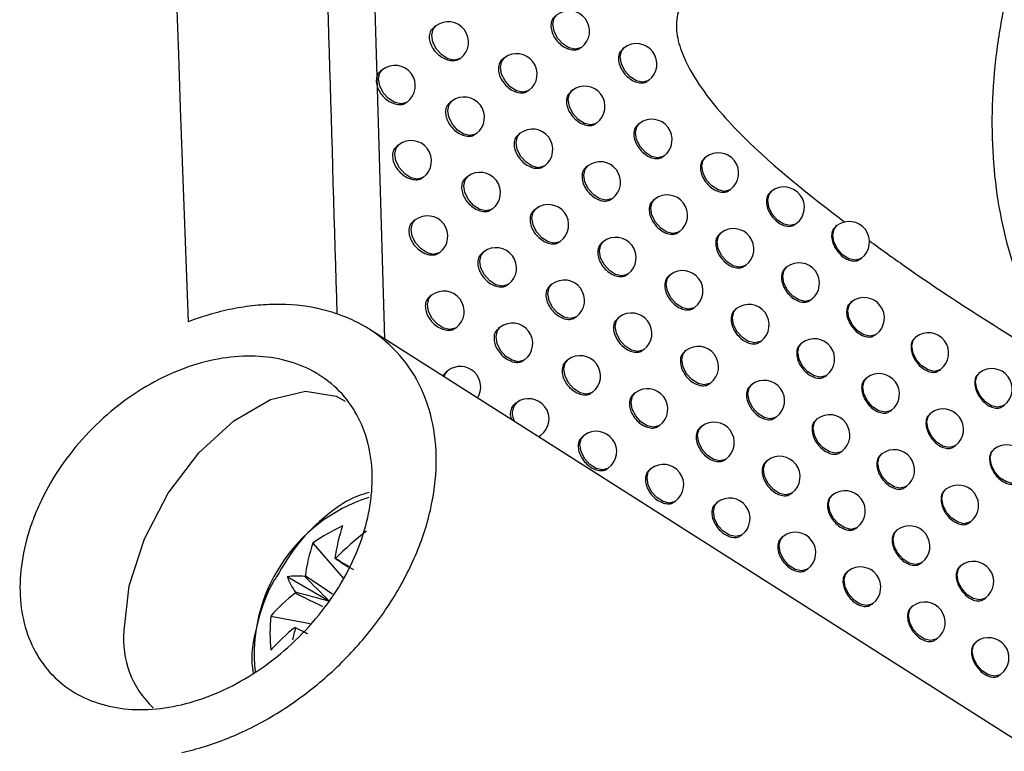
# Model space of a CAD drawing. Header units: millimetres. Extents: x 82 to 1337, y -230 to 1154.
# Tile 50 of 217: x 1142 to 1167, y -21 to -3. Entities that reach past the tile are written whole.
import ezdxf

# ---------------------------------------------------------------- set-up
doc = ezdxf.new("R2010")
doc.units = ezdxf.units.MM

msp = doc.modelspace()

# ---------------------------------------------------------------- linework, layer by layer
at = {"color": 8, "linetype": 'Continuous', "lineweight": 25}
msp.add_line((1150.924, 3.44), (1151.348, -11.231), dxfattribs=at)
at = {"color": 7, "linetype": 'Continuous', "lineweight": 25}
for p, q in [((1152.609, -3.541), (1152.56, -3.578)), ((1156.167, -4.082), (1156.184, -4.069)), ((1157.236, -4.079), (1157.196, -4.109)), ((1153.201, -4.348), (1153.212, -4.339)), ((1154.294, -4.326), (1154.248, -4.361)), ((1151.303, -4.614), (1151.252, -4.653)), ((1157.818, -4.893), (1157.838, -4.877)), ((1154.882, -5.136), (1154.896, -5.124)), ((1155.961, -5.124), (1155.919, -5.156)), ((1151.897, -5.419), (1151.906, -5.412)), ((1153, -5.389), (1152.952, -5.426)), ((1156.545, -5.936), (1156.564, -5.923)), ((1157.611, -5.936), (1157.572, -5.965)), ((1153.59, -6.197), (1153.603, -6.187)), ((1154.68, -6.178), (1154.635, -6.212)), ((1151.701, -6.46), (1151.651, -6.498)), ((1158.192, -6.75), (1158.213, -6.734)), ((1159.243, -6.76), (1159.207, -6.787)), ((1155.267, -6.988), (1155.283, -6.976)), ((1156.343, -6.979), (1156.301, -7.011)), ((1153.393, -7.239), (1153.346, -7.274)), ((1152.294, -7.265), (1152.304, -7.258)), ((1159.821, -7.577), (1159.845, -7.558)), ((1160.858, -7.598), (1160.826, -7.622)), ((1156.926, -7.792), (1156.945, -7.777)), ((1157.988, -7.794), (1157.95, -7.823)), ((1153.983, -8.047), (1153.996, -8.037)), ((1155.069, -8.031), (1155.025, -8.064)), ((1152.102, -8.307), (1152.052, -8.344)), ((1161.433, -8.417), (1161.46, -8.396)), ((1162.456, -8.448), (1162.426, -8.47)), ((1158.569, -8.609), (1158.591, -8.592)), ((1159.617, -8.621), (1159.582, -8.648)), ((1155.655, -8.841), (1155.671, -8.829)), ((1156.727, -8.836), (1156.686, -8.866)), ((1152.693, -9.113), (1152.704, -9.105)), ((1153.789, -9.09), (1153.743, -9.125)), ((1160.194, -9.438), (1160.219, -9.419)), ((1163.027, -9.269), (1163.058, -9.246)), ((1157.31, -9.649), (1157.329, -9.634)), ((1158.368, -9.653), (1158.331, -9.681)), ((1161.228, -9.461), (1161.196, -9.485)), ((1154.377, -9.899), (1154.391, -9.888)), ((1155.46, -9.885), (1155.417, -9.918)), ((1152.504, -10.156), (1152.456, -10.193)), ((1161.802, -10.281), (1161.83, -10.26)), ((1162.822, -10.314), (1162.794, -10.336)), ((1158.948, -10.469), (1158.971, -10.451)), ((1159.993, -10.484), (1159.959, -10.509)), ((1156.045, -10.697), (1156.062, -10.683)), ((1157.114, -10.693), (1157.074, -10.723)), ((1170.04, -23.115), (1150.97, -10.991)), ((1153.095, -10.963), (1153.107, -10.954)), ((1154.187, -10.942), (1154.141, -10.977)), ((1163.393, -11.136), (1163.425, -11.113)), ((1160.569, -11.301), (1160.595, -11.282)), ((1161.601, -11.326), (1161.569, -11.35)), ((1164.4, -11.18), (1164.374, -11.2)), ((1157.696, -11.507), (1157.716, -11.492)), ((1158.751, -11.514), (1158.714, -11.542)), ((1154.774, -11.752), (1154.789, -11.741)), ((1155.853, -11.741), (1155.811, -11.773)), ((1152.909, -12.007), (1152.861, -12.042)), ((1164.968, -12.004), (1165.002, -11.978)), ((1165.961, -12.059), (1165.938, -12.076)), ((1159.33, -12.33), (1159.353, -12.312)), ((1162.174, -12.146), (1162.203, -12.125)), ((1163.192, -12.182), (1163.164, -12.203)), ((1156.437, -12.553), (1156.455, -12.539)), ((1157.503, -12.553), (1157.464, -12.582)), ((1160.372, -12.347), (1160.338, -12.372)), ((1154.587, -12.796), (1154.542, -12.83)), ((1163.762, -13.004), (1163.794, -12.98)), ((1164.766, -13.05), (1164.741, -13.069)), ((1166.526, -12.885), (1166.563, -12.857)), ((1160.947, -13.165), (1160.974, -13.145)), ((1161.976, -13.193), (1161.945, -13.216)), ((1158.084, -13.367), (1158.105, -13.351)), ((1159.136, -13.376), (1159.1, -13.403)), ((1155.126, -13.633), (1155.169, -13.601)), ((1155.173, -13.607), (1155.189, -13.595)), ((1156.249, -13.599), (1156.207, -13.63)), ((1162.549, -14.013), (1162.578, -13.991)), ((1165.334, -13.875), (1165.369, -13.848)), ((1166.324, -13.931), (1166.302, -13.947)), ((1159.714, -14.193), (1159.738, -14.174)), ((1160.753, -14.212), (1160.72, -14.237)), ((1163.564, -14.051), (1163.536, -14.071)), ((1156.832, -14.411), (1156.851, -14.397)), ((1157.894, -14.413), (1157.856, -14.442)), ((1164.134, -14.873), (1164.166, -14.849)), ((1165.135, -14.921), (1165.111, -14.94)), ((1158.475, -15.228), (1158.497, -15.211)), ((1161.328, -15.031), (1161.356, -15.01)), ((1162.354, -15.06), (1162.324, -15.083)), ((1159.524, -15.24), (1159.489, -15.266)), ((1162.926, -15.881), (1162.956, -15.858)), ((1163.939, -15.921), (1163.912, -15.941)), ((1165.702, -15.746), (1165.738, -15.719)), ((1160.101, -16.056), (1160.126, -16.038)), ((1161.137, -16.078), (1161.105, -16.102)), ((1149.59, -16.243), (1150.34, -17.109)), ((1161.712, -16.897), (1161.74, -16.876)), ((1164.508, -16.744), (1164.541, -16.719)), ((1165.507, -16.793), (1165.483, -16.811)), ((1150, -17.674), (1148.958, -17.072)), ((1162.735, -16.929), (1162.705, -16.951)), ((1166.074, -17.618), (1166.11, -17.591)), ((1163.306, -17.75), (1163.337, -17.727)), ((1164.316, -17.792), (1164.29, -17.812)), ((1148.556, -18.034), (1149.52, -18.22)), ((1164.885, -18.615), (1164.919, -18.59)), ((1165.882, -18.666), (1165.858, -18.684)), ((1166.448, -19.492), (1166.484, -19.464))]:
    msp.add_line(p, q, dxfattribs=at)
at = {"color": 8, "linetype": 'Continuous', "lineweight": 25, "flags": 128}
for points in [[(1156.184, -4.069), (1156.163, -4.083), (1156.032, -4.117), (1155.878, -4.082), (1155.724, -3.985), (1155.595, -3.84), (1155.51, -3.669), (1155.481, -3.498), (1155.514, -3.353), (1155.582, -3.271)], [(1153.212, -4.339), (1153.191, -4.353), (1153.06, -4.387), (1152.905, -4.353), (1152.752, -4.256), (1152.623, -4.11), (1152.538, -3.939), (1152.509, -3.769), (1152.542, -3.624), (1152.609, -3.541)], [(1157.838, -4.877), (1157.817, -4.891), (1157.686, -4.925), (1157.532, -4.89), (1157.378, -4.793), (1157.249, -4.648), (1157.164, -4.477), (1157.135, -4.306), (1157.168, -4.162), (1157.236, -4.079)], [(1154.896, -5.124), (1154.876, -5.138), (1154.744, -5.172), (1154.59, -5.138), (1154.437, -5.04), (1154.307, -4.895), (1154.222, -4.724), (1154.193, -4.553), (1154.226, -4.409), (1154.294, -4.326)], [(1151.906, -5.412), (1151.885, -5.426), (1151.753, -5.46), (1151.599, -5.425), (1151.446, -5.328), (1151.317, -5.183), (1151.231, -5.012), (1151.203, -4.841), (1151.235, -4.696), (1151.303, -4.614)], [(1156.564, -5.923), (1156.543, -5.937), (1156.411, -5.97), (1156.257, -5.936), (1156.104, -5.839), (1155.974, -5.694), (1155.889, -5.523), (1155.861, -5.352), (1155.893, -5.207), (1155.961, -5.124)], [(1153.603, -6.187), (1153.582, -6.201), (1153.45, -6.235), (1153.296, -6.201), (1153.143, -6.104), (1153.014, -5.958), (1152.928, -5.787), (1152.9, -5.617), (1152.932, -5.472), (1153, -5.389)], [(1158.213, -6.734), (1158.192, -6.748), (1158.061, -6.782), (1157.907, -6.747), (1157.753, -6.65), (1157.624, -6.505), (1157.539, -6.334), (1157.51, -6.163), (1157.543, -6.018), (1157.611, -5.936)], [(1155.283, -6.976), (1155.262, -6.99), (1155.13, -7.024), (1154.976, -6.989), (1154.823, -6.892), (1154.694, -6.747), (1154.608, -6.576), (1154.58, -6.405), (1154.612, -6.26), (1154.68, -6.178)], [(1152.304, -7.258), (1152.283, -7.272), (1152.151, -7.305), (1151.997, -7.271), (1151.844, -7.174), (1151.715, -7.029), (1151.629, -6.858), (1151.601, -6.687), (1151.633, -6.542), (1151.701, -6.46)], [(1159.845, -7.558), (1159.825, -7.572), (1159.693, -7.606), (1159.539, -7.572), (1159.386, -7.474), (1159.256, -7.329), (1159.171, -7.158), (1159.142, -6.987), (1159.175, -6.843), (1159.243, -6.76)], [(1156.945, -7.777), (1156.924, -7.791), (1156.793, -7.825), (1156.639, -7.791), (1156.485, -7.694), (1156.356, -7.548), (1156.271, -7.377), (1156.242, -7.207), (1156.275, -7.062), (1156.343, -6.979)], [(1153.996, -8.037), (1153.975, -8.051), (1153.844, -8.085), (1153.689, -8.05), (1153.536, -7.953), (1153.407, -7.808), (1153.322, -7.637), (1153.293, -7.466), (1153.326, -7.321), (1153.393, -7.239)], [(1161.46, -8.396), (1161.44, -8.41), (1161.308, -8.443), (1161.154, -8.409), (1161.001, -8.312), (1160.871, -8.167), (1160.786, -7.996), (1160.757, -7.825), (1160.79, -7.68), (1160.858, -7.598)], [(1158.591, -8.592), (1158.57, -8.606), (1158.438, -8.64), (1158.284, -8.605), (1158.131, -8.508), (1158.002, -8.363), (1157.916, -8.192), (1157.888, -8.021), (1157.92, -7.876), (1157.988, -7.794)], [(1155.671, -8.829), (1155.65, -8.843), (1155.519, -8.877), (1155.365, -8.842), (1155.211, -8.745), (1155.082, -8.6), (1154.997, -8.429), (1154.968, -8.258), (1155.001, -8.113), (1155.069, -8.031)], [(1152.704, -9.105), (1152.683, -9.119), (1152.552, -9.153), (1152.398, -9.118), (1152.244, -9.021), (1152.115, -8.876), (1152.03, -8.705), (1152.001, -8.534), (1152.034, -8.39), (1152.102, -8.307)], [(1163.058, -9.246), (1163.037, -9.26), (1162.906, -9.294), (1162.752, -9.259), (1162.598, -9.162), (1162.469, -9.017), (1162.384, -8.846), (1162.355, -8.675), (1162.388, -8.531), (1162.456, -8.448)], [(1160.219, -9.419), (1160.198, -9.433), (1160.067, -9.467), (1159.913, -9.433), (1159.759, -9.335), (1159.63, -9.19), (1159.545, -9.019), (1159.516, -8.848), (1159.549, -8.704), (1159.617, -8.621)], [(1157.329, -9.634), (1157.308, -9.648), (1157.177, -9.681), (1157.023, -9.647), (1156.87, -9.55), (1156.74, -9.405), (1156.655, -9.234), (1156.626, -9.063), (1156.659, -8.918), (1156.727, -8.836)], [(1154.391, -9.888), (1154.371, -9.902), (1154.239, -9.936), (1154.085, -9.901), (1153.932, -9.804), (1153.802, -9.659), (1153.717, -9.488), (1153.688, -9.317), (1153.721, -9.172), (1153.789, -9.09)], [(1158.971, -10.451), (1158.95, -10.465), (1158.818, -10.499), (1158.664, -10.465), (1158.511, -10.368), (1158.382, -10.222), (1158.296, -10.051), (1158.268, -9.881), (1158.3, -9.736), (1158.368, -9.653)], [(1161.83, -10.26), (1161.81, -10.274), (1161.678, -10.307), (1161.524, -10.273), (1161.371, -10.176), (1161.241, -10.031), (1161.156, -9.86), (1161.127, -9.689), (1161.16, -9.544), (1161.228, -9.461)], [(1156.062, -10.683), (1156.041, -10.697), (1155.91, -10.731), (1155.756, -10.697), (1155.602, -10.6), (1155.473, -10.454), (1155.388, -10.283), (1155.359, -10.113), (1155.392, -9.968), (1155.46, -9.885)], [(1153.107, -10.954), (1153.086, -10.968), (1152.954, -11.002), (1152.8, -10.967), (1152.647, -10.87), (1152.518, -10.725), (1152.432, -10.554), (1152.404, -10.383), (1152.436, -10.239), (1152.504, -10.156)], [(1163.425, -11.113), (1163.404, -11.127), (1163.272, -11.16), (1163.118, -11.126), (1162.965, -11.029), (1162.836, -10.884), (1162.75, -10.713), (1162.722, -10.542), (1162.754, -10.397), (1162.822, -10.314)], [(1160.595, -11.282), (1160.574, -11.296), (1160.443, -11.329), (1160.289, -11.295), (1160.135, -11.198), (1160.006, -11.053), (1159.921, -10.882), (1159.892, -10.711), (1159.925, -10.566), (1159.993, -10.484)], [(1157.716, -11.492), (1157.695, -11.506), (1157.564, -11.539), (1157.41, -11.505), (1157.256, -11.408), (1157.127, -11.263), (1157.042, -11.092), (1157.013, -10.921), (1157.046, -10.776), (1157.114, -10.693)], [(1154.789, -11.741), (1154.768, -11.755), (1154.637, -11.788), (1154.483, -11.754), (1154.329, -11.657), (1154.2, -11.512), (1154.115, -11.34), (1154.086, -11.17), (1154.119, -11.025), (1154.187, -10.942)], [(1162.203, -12.125), (1162.182, -12.139), (1162.051, -12.172), (1161.897, -12.138), (1161.743, -12.041), (1161.614, -11.896), (1161.529, -11.725), (1161.5, -11.554), (1161.533, -11.409), (1161.601, -11.326)], [(1165.002, -11.978), (1164.982, -11.992), (1164.85, -12.026), (1164.696, -11.992), (1164.543, -11.894), (1164.413, -11.749), (1164.328, -11.578), (1164.299, -11.407), (1164.332, -11.263), (1164.4, -11.18)], [(1159.353, -12.312), (1159.332, -12.326), (1159.201, -12.36), (1159.047, -12.325), (1158.893, -12.228), (1158.764, -12.083), (1158.679, -11.912), (1158.65, -11.741), (1158.683, -11.597), (1158.751, -11.514)], [(1156.455, -12.539), (1156.434, -12.553), (1156.303, -12.587), (1156.149, -12.553), (1155.996, -12.455), (1155.866, -12.31), (1155.781, -12.139), (1155.752, -11.968), (1155.785, -11.824), (1155.853, -11.741)], [(1152.816, -12.164), (1152.841, -12.089), (1152.909, -12.007)], [(1166.563, -12.857), (1166.542, -12.871), (1166.411, -12.904), (1166.257, -12.87), (1166.103, -12.773), (1165.974, -12.628), (1165.889, -12.457), (1165.86, -12.286), (1165.893, -12.141), (1165.961, -12.059)], [(1163.794, -12.98), (1163.773, -12.994), (1163.642, -13.028), (1163.488, -12.993), (1163.334, -12.896), (1163.205, -12.751), (1163.12, -12.58), (1163.091, -12.409), (1163.124, -12.264), (1163.192, -12.182)], [(1158.105, -13.351), (1158.084, -13.365), (1157.953, -13.398), (1157.799, -13.364), (1157.645, -13.267), (1157.516, -13.122), (1157.431, -12.951), (1157.402, -12.78), (1157.435, -12.635), (1157.503, -12.553)], [(1160.974, -13.145), (1160.953, -13.159), (1160.822, -13.193), (1160.668, -13.159), (1160.514, -13.061), (1160.385, -12.916), (1160.3, -12.745), (1160.271, -12.574), (1160.304, -12.43), (1160.372, -12.347)], [(1165.369, -13.848), (1165.348, -13.862), (1165.216, -13.896), (1165.062, -13.861), (1164.909, -13.764), (1164.78, -13.619), (1164.694, -13.448), (1164.666, -13.277), (1164.698, -13.133), (1164.766, -13.05)], [(1162.578, -13.991), (1162.558, -14.005), (1162.426, -14.038), (1162.272, -14.004), (1162.119, -13.907), (1161.989, -13.762), (1161.904, -13.591), (1161.875, -13.42), (1161.908, -13.275), (1161.976, -13.193)], [(1159.738, -14.174), (1159.718, -14.188), (1159.586, -14.222), (1159.432, -14.188), (1159.279, -14.09), (1159.149, -13.945), (1159.064, -13.774), (1159.035, -13.603), (1159.068, -13.459), (1159.136, -13.376)], [(1155.189, -13.595), (1155.168, -13.609), (1155.115, -13.632)], [(1156.851, -14.397), (1156.83, -14.411), (1156.699, -14.444), (1156.545, -14.41), (1156.391, -14.313), (1156.262, -14.168), (1156.177, -13.997), (1156.148, -13.826), (1156.181, -13.681), (1156.249, -13.599)], [(1166.927, -14.729), (1166.906, -14.743), (1166.774, -14.776), (1166.62, -14.742), (1166.467, -14.645), (1166.338, -14.5), (1166.252, -14.329), (1166.224, -14.158), (1166.256, -14.013), (1166.324, -13.931)], [(1161.356, -15.01), (1161.335, -15.024), (1161.203, -15.058), (1161.049, -15.023), (1160.896, -14.926), (1160.767, -14.781), (1160.681, -14.61), (1160.653, -14.439), (1160.685, -14.295), (1160.753, -14.212)], [(1164.166, -14.849), (1164.145, -14.863), (1164.014, -14.896), (1163.86, -14.862), (1163.706, -14.765), (1163.577, -14.62), (1163.492, -14.449), (1163.463, -14.278), (1163.496, -14.133), (1163.564, -14.051)], [(1158.497, -15.211), (1158.476, -15.225), (1158.344, -15.259), (1158.19, -15.224), (1158.037, -15.127), (1157.908, -14.982), (1157.822, -14.811), (1157.794, -14.64), (1157.826, -14.495), (1157.894, -14.413)], [(1165.738, -15.719), (1165.717, -15.733), (1165.585, -15.767), (1165.431, -15.732), (1165.278, -15.635), (1165.149, -15.49), (1165.063, -15.319), (1165.035, -15.148), (1165.067, -15.004), (1165.135, -14.921)], [(1162.956, -15.858), (1162.936, -15.872), (1162.804, -15.906), (1162.65, -15.872), (1162.497, -15.774), (1162.367, -15.629), (1162.282, -15.458), (1162.253, -15.287), (1162.286, -15.143), (1162.354, -15.06)], [(1160.126, -16.038), (1160.105, -16.052), (1159.974, -16.085), (1159.82, -16.051), (1159.666, -15.954), (1159.537, -15.809), (1159.452, -15.638), (1159.423, -15.467), (1159.456, -15.322), (1159.524, -15.24)], [(1164.541, -16.719), (1164.52, -16.733), (1164.389, -16.766), (1164.235, -16.732), (1164.081, -16.635), (1163.952, -16.49), (1163.867, -16.319), (1163.838, -16.148), (1163.871, -16.003), (1163.939, -15.921)], [(1161.74, -16.876), (1161.719, -16.89), (1161.587, -16.924), (1161.433, -16.89), (1161.28, -16.792), (1161.151, -16.647), (1161.065, -16.476), (1161.037, -16.305), (1161.069, -16.161), (1161.137, -16.078)], [(1166.11, -17.591), (1166.089, -17.605), (1165.957, -17.639), (1165.803, -17.604), (1165.65, -17.507), (1165.521, -17.362), (1165.435, -17.191), (1165.407, -17.02), (1165.439, -16.876), (1165.507, -16.793)], [(1163.337, -17.727), (1163.316, -17.741), (1163.185, -17.775), (1163.031, -17.74), (1162.877, -17.643), (1162.748, -17.498), (1162.663, -17.327), (1162.634, -17.156), (1162.667, -17.011), (1162.735, -16.929)], [(1164.919, -18.59), (1164.898, -18.604), (1164.766, -18.637), (1164.612, -18.603), (1164.459, -18.506), (1164.33, -18.361), (1164.244, -18.19), (1164.216, -18.019), (1164.248, -17.874), (1164.316, -17.792)], [(1166.484, -19.464), (1166.463, -19.478), (1166.332, -19.512), (1166.178, -19.478), (1166.024, -19.381), (1165.895, -19.235), (1165.81, -19.064), (1165.781, -18.894), (1165.814, -18.749), (1165.882, -18.666)]]:
    msp.add_lwpolyline(points, dxfattribs=at)
at = {"color": 7, "linetype": 'Continuous', "lineweight": 25, "flags": 128}
msp.add_lwpolyline([(1144.951, -18.393), (1145.078, -17.296), (1145.45, -16.14), (1146.037, -15.019), (1146.791, -14.025), (1147.65, -13.237), (1148.546, -12.72), (1149.406, -12.515), (1150.16, -12.639), (1150.378, -12.754)], dxfattribs=at)
at = {"color": 7, "linetype": 'Continuous', "lineweight": 25}
for centre, radius, start, end in [((1155.883, -3.67), 0.5, 307.0492, 127.0492), ((1152.911, -3.94), 0.5, 307.0492, 127.0492), ((1157.537, -4.478), 0.5, 307.0492, 127.0492), ((1154.595, -4.725), 0.5, 307.0492, 127.0492), ((1151.604, -5.013), 0.5, 307.0492, 127.0492), ((1156.262, -5.524), 0.5, 307.0492, 127.0492), ((1153.302, -5.788), 0.5, 307.0492, 127.0492), ((1157.912, -6.335), 0.5, 307.0492, 127.0492), ((1154.981, -6.577), 0.5, 307.0492, 127.0492), ((1152.002, -6.859), 0.5, 307.0492, 127.0492), ((1159.544, -7.159), 0.5, 307.0492, 127.0492), ((1156.644, -7.378), 0.5, 307.0492, 127.0492), ((1153.695, -7.638), 0.5, 307.0492, 127.0492), ((1158.289, -8.193), 0.5, 307.0492, 127.0492), ((1161.159, -7.997), 0.5, 307.0492, 127.0492), ((1155.37, -8.43), 0.5, 307.0492, 127.0492), ((1152.403, -8.706), 0.5, 307.0492, 127.0492), ((1162.757, -8.847), 0.5, 307.0492, 127.0492), ((1159.918, -9.02), 0.5, 307.0492, 127.0492), ((1157.028, -9.235), 0.5, 307.0492, 127.0492), ((1154.09, -9.489), 0.5, 307.0492, 127.0492), ((1161.529, -9.861), 0.5, 307.0492, 127.0492), ((1158.669, -10.052), 0.5, 307.0492, 127.0492), ((1155.761, -10.284), 0.5, 307.0492, 127.0492), ((1152.805, -10.555), 0.5, 307.0492, 127.0492), ((1160.294, -10.883), 0.5, 307.0492, 127.0492), ((1163.124, -10.714), 0.5, 307.0492, 127.0492), ((1157.415, -11.093), 0.5, 307.0492, 127.0492), ((1154.488, -11.341), 0.5, 307.0492, 127.0492), ((1164.701, -11.579), 0.5, 307.0492, 127.0492), ((1161.902, -11.726), 0.5, 307.0492, 127.0492), ((1159.052, -11.913), 0.5, 307.0492, 127.0492), ((1156.154, -12.14), 0.5, 307.0492, 127.0492), ((1153.21, -12.406), 0.5, 326.6974, 127.0492), ((1163.493, -12.581), 0.5, 307.0492, 127.0492), ((1166.262, -12.458), 0.5, 307.0492, 127.0492), ((1160.673, -12.746), 0.5, 307.0492, 127.0492), ((1157.804, -12.952), 0.5, 307.0492, 127.0492), ((1154.888, -13.196), 0.5, 307.0492, 127.0492), ((1165.067, -13.449), 0.5, 307.0492, 127.0492), ((1159.437, -13.775), 0.5, 307.0492, 127.0492), ((1162.277, -13.592), 0.5, 307.0492, 127.0492), ((1156.55, -13.998), 0.5, 307.0492, 127.0492), ((1163.865, -14.45), 0.5, 307.0492, 127.0492), ((1166.625, -14.33), 0.5, 307.0492, 127.0492), ((1161.054, -14.611), 0.5, 307.0492, 127.0492), ((1158.195, -14.812), 0.5, 307.0492, 127.0492), ((1162.655, -15.459), 0.5, 307.0492, 127.0492), ((1165.437, -15.32), 0.5, 307.0492, 127.0492), ((1159.825, -15.639), 0.5, 307.0492, 127.0492), ((1152.105, -19.758), 4.322, 114.4145, 125.5801), ((1154.077, -17.121), 3.977, 160.9425, 172.7771), ((1154.955, -21.256), 6.677, 127.3542, 136.0595), ((1164.24, -16.32), 0.5, 307.0492, 127.0492), ((1161.438, -16.477), 0.5, 307.0492, 127.0492), ((1153.349, -17.542), 3.977, 160.9425, 172.7771), ((1150.089, -17.012), 0.394, 81.617, 83.8276), ((1150.063, -16.997), 0.394, 36.1634, 38.3737), ((1163.036, -17.328), 0.5, 307.0492, 127.0492), ((1165.808, -17.192), 0.5, 307.0492, 127.0492), ((1149.217, -18.791), 1.739, 84.3613, 98.5922), ((1150.577, -16.438), 1.739, 201.3928, 215.6261), ((1150.698, -18.067), 1.652, 141.626, 142.4756), ((1151.559, -20.64), 3.977, 127.2203, 139.0558), ((1150.689, -18.082), 1.652, 157.5242, 158.3738), ((1164.617, -18.191), 0.5, 307.0492, 127.0492), ((1152.858, -18.454), 4.323, 174.4175, 185.5825), ((1151.559, -21.481), 3.977, 127.2203, 139.0558), ((1155.555, -20.167), 6.651, 163.9332, 166.5428), ((1149.472, -18.082), 0.394, 216.1634, 218.3737), ((1147.242, -18.61), 2.302, 174.6004, 226.7911), ((1166.183, -19.065), 0.5, 307.0492, 127.0492)]:
    msp.add_arc(centre, radius, start, end, dxfattribs=at)
at = {"color": 8, "linetype": 'Continuous', "lineweight": 25}
for centre, radius, start, end in [((1154.878, -13.06), 0.393, 137.8107, 212.063), ((1152.207, -18.983), 4.058, 107.842, 186.0276)]:
    msp.add_arc(centre, radius, start, end, dxfattribs=at)
at = {"color": 7, "linetype": 'Continuous', "lineweight": 25}
for centre, major_axis, ratio, start_param, end_param in [((1149.944, -17.582), (3.404, -2.148), 0.229118, 1.52409, 1.655403), ((1150.184, -17.443), (2.651, -2.611), 0.078957, 4.485994, 4.720597), ((1149.892, -17.949), (3.587, -0.99), 0.078991, 1.562573, 1.797176)]:
    msp.add_ellipse(centre, major_axis=major_axis, ratio=ratio, start_param=start_param, end_param=end_param, dxfattribs=at)
msp.add_open_spline([(1146.533, -10.808), (1145.476, 17.204), (1144.908, 44.959), (1144.826, 72.448)], degree=3, dxfattribs=at)
for points, knots in [([(1149.894, 68.929), (1149.685, 60.008), (1149.267, 42.163), (1149.384, 15.644), (1149.92, -2.039), (1150.18, -10.618)], [0, 0, 0, 0, 0.339841, 0.679707, 1, 1, 1, 1]), ([(1166.565, -3.059), (1165.657, -2.791), (1163.844, -2.256), (1161.369, -1.974), (1159.605, -2.158), (1158.791, -2.704), (1158.525, -3.185), (1158.495, -3.694), (1158.672, -4.321), (1159.189, -5.224), (1160.518, -6.716), (1161.798, -7.705), (1162.654, -8.366)], [0, 0, 0, 0, 0.191496, 0.382347, 0.524084, 0.57905, 0.613628, 0.648467, 0.679041, 0.727095, 0.817426, 1, 1, 1, 1]), ([(1166.565, -3.059), (1166.474, -3.494), (1166.403, -3.936), (1166.304, -4.802), (1166.275, -5.231), (1166.258, -6.08), (1166.27, -6.5), (1166.335, -7.33), (1166.389, -7.739), (1166.536, -8.525), (1166.629, -8.904), (1166.854, -9.635), (1166.987, -9.989), (1167.443, -10.999), (1167.814, -11.589), (1168.251, -12.096)], [0, 0, 0, 0, 0.125, 0.125, 0.25, 0.25, 0.375, 0.375, 0.5, 0.5, 0.625, 0.625, 0.75, 0.75, 1, 1, 1, 1]), ([(1155.542, -3.307), (1155.518, -3.327), (1155.464, -3.372), (1155.43, -3.488), (1155.437, -3.631), (1155.491, -3.782), (1155.586, -3.923), (1155.711, -4.037), (1155.853, -4.114), (1155.993, -4.141), (1156.103, -4.128), (1156.147, -4.09), (1156.163, -4.076)], [0, 0, 0, 0, 0.085305, 0.192586, 0.299727, 0.406838, 0.514047, 0.621429, 0.728974, 0.836597, 0.944185, 1, 1, 1, 1]), ([(1153.199, -4.346), (1153.169, -4.364), (1153.105, -4.404), (1152.972, -4.406), (1152.827, -4.362), (1152.687, -4.272), (1152.569, -4.147), (1152.486, -4.002), (1152.448, -3.851), (1152.46, -3.716), (1152.502, -3.622), (1152.55, -3.593), (1152.565, -3.584)], [0, 0, 0, 0, 0.095334, 0.202702, 0.310389, 0.418277, 0.526148, 0.633776, 0.741038, 0.84798, 0.954804, 1, 1, 1, 1]), ([(1157.199, -4.113), (1157.175, -4.132), (1157.122, -4.177), (1157.088, -4.293), (1157.095, -4.436), (1157.149, -4.587), (1157.243, -4.729), (1157.367, -4.845), (1157.507, -4.922), (1157.645, -4.95), (1157.754, -4.938), (1157.798, -4.9), (1157.813, -4.887)], [0, 0, 0, 0, 0.085258, 0.192581, 0.299825, 0.407055, 0.514342, 0.621727, 0.729201, 0.836712, 0.944198, 1, 1, 1, 1]), ([(1154.251, -4.364), (1154.227, -4.384), (1154.173, -4.43), (1154.139, -4.546), (1154.145, -4.689), (1154.201, -4.839), (1154.296, -4.979), (1154.422, -5.093), (1154.565, -5.169), (1154.706, -5.195), (1154.817, -5.182), (1154.862, -5.143), (1154.877, -5.13)], [0, 0, 0, 0, 0.085347, 0.192588, 0.299633, 0.406636, 0.513773, 0.621151, 0.728761, 0.836487, 0.944172, 1, 1, 1, 1]), ([(1151.255, -4.656), (1151.23, -4.677), (1151.175, -4.723), (1151.14, -4.84), (1151.147, -4.982), (1151.203, -5.131), (1151.3, -5.27), (1151.429, -5.382), (1151.574, -5.456), (1151.718, -5.481), (1151.83, -5.466), (1151.877, -5.427), (1151.892, -5.413)], [0, 0, 0, 0, 0.08548, 0.192597, 0.299354, 0.406038, 0.512966, 0.620337, 0.728143, 0.836179, 0.944149, 1, 1, 1, 1]), ([(1155.922, -5.16), (1155.898, -5.18), (1155.845, -5.225), (1155.81, -5.341), (1155.817, -5.484), (1155.871, -5.635), (1155.966, -5.776), (1156.091, -5.891), (1156.232, -5.968), (1156.372, -5.995), (1156.481, -5.982), (1156.526, -5.944), (1156.541, -5.931)], [0, 0, 0, 0, 0.085291, 0.192584, 0.299754, 0.406898, 0.514129, 0.621511, 0.729036, 0.836627, 0.944187, 1, 1, 1, 1]), ([(1152.955, -5.429), (1152.931, -5.449), (1152.877, -5.495), (1152.842, -5.612), (1152.849, -5.754), (1152.904, -5.904), (1153.001, -6.044), (1153.127, -6.157), (1153.271, -6.232), (1153.413, -6.258), (1153.525, -6.243), (1153.571, -6.204), (1153.586, -6.191)], [0, 0, 0, 0, 0.085396, 0.192591, 0.299526, 0.406406, 0.513461, 0.620836, 0.72852, 0.836365, 0.944159, 1, 1, 1, 1]), ([(1157.575, -5.969), (1157.551, -5.988), (1157.498, -6.033), (1157.464, -6.149), (1157.471, -6.292), (1157.525, -6.444), (1157.619, -6.585), (1157.742, -6.701), (1157.882, -6.779), (1158.02, -6.807), (1158.128, -6.795), (1158.172, -6.757), (1158.188, -6.744)], [0, 0, 0, 0, 0.085248, 0.192578, 0.299843, 0.407096, 0.514398, 0.621783, 0.729243, 0.836732, 0.944199, 1, 1, 1, 1]), ([(1154.639, -6.215), (1154.615, -6.235), (1154.561, -6.28), (1154.526, -6.397), (1154.533, -6.54), (1154.588, -6.69), (1154.683, -6.83), (1154.809, -6.945), (1154.951, -7.021), (1155.092, -7.047), (1155.202, -7.034), (1155.247, -6.995), (1155.263, -6.982)], [0, 0, 0, 0, 0.08533, 0.192586, 0.299667, 0.406711, 0.513874, 0.621253, 0.728838, 0.836526, 0.944174, 1, 1, 1, 1]), ([(1151.654, -6.501), (1151.629, -6.522), (1151.575, -6.568), (1151.54, -6.684), (1151.547, -6.827), (1151.602, -6.977), (1151.699, -7.115), (1151.827, -7.228), (1151.972, -7.302), (1152.115, -7.327), (1152.228, -7.312), (1152.274, -7.273), (1152.289, -7.26)], [0, 0, 0, 0, 0.085453, 0.192594, 0.299407, 0.406151, 0.513118, 0.62049, 0.728257, 0.836234, 0.944151, 1, 1, 1, 1]), ([(1159.21, -6.791), (1159.187, -6.81), (1159.135, -6.854), (1159.101, -6.97), (1159.107, -7.113), (1159.161, -7.265), (1159.254, -7.408), (1159.376, -7.525), (1159.515, -7.604), (1159.651, -7.633), (1159.758, -7.622), (1159.802, -7.584), (1159.817, -7.571)], [0, 0, 0, 0, 0.085214, 0.192571, 0.299901, 0.407228, 0.514578, 0.621964, 0.729377, 0.836797, 0.944202, 1, 1, 1, 1]), ([(1156.304, -7.014), (1156.281, -7.034), (1156.227, -7.079), (1156.193, -7.195), (1156.2, -7.338), (1156.254, -7.489), (1156.349, -7.63), (1156.473, -7.745), (1156.614, -7.823), (1156.753, -7.85), (1156.862, -7.837), (1156.907, -7.799), (1156.922, -7.786)], [0, 0, 0, 0, 0.085279, 0.192582, 0.299779, 0.406953, 0.514203, 0.621586, 0.729092, 0.836655, 0.944189, 1, 1, 1, 1]), ([(1153.349, -7.278), (1153.325, -7.298), (1153.271, -7.344), (1153.236, -7.46), (1153.243, -7.603), (1153.298, -7.753), (1153.395, -7.893), (1153.521, -8.006), (1153.664, -8.082), (1153.806, -8.108), (1153.917, -8.094), (1153.963, -8.055), (1153.978, -8.041)], [0, 0, 0, 0, 0.085375, 0.192588, 0.299567, 0.406496, 0.513583, 0.620958, 0.728613, 0.836411, 0.944162, 1, 1, 1, 1]), ([(1160.829, -7.626), (1160.806, -7.645), (1160.754, -7.689), (1160.72, -7.804), (1160.727, -7.947), (1160.78, -8.1), (1160.872, -8.243), (1160.993, -8.361), (1161.13, -8.441), (1161.265, -8.471), (1161.37, -8.461), (1161.414, -8.424), (1161.428, -8.411)], [0, 0, 0, 0, 0.085188, 0.192559, 0.299926, 0.407294, 0.514669, 0.62205, 0.729435, 0.836817, 0.944193, 1, 1, 1, 1]), ([(1157.953, -7.826), (1157.93, -7.846), (1157.877, -7.89), (1157.843, -8.006), (1157.849, -8.149), (1157.903, -8.301), (1157.997, -8.443), (1158.12, -8.559), (1158.26, -8.637), (1158.397, -8.666), (1158.505, -8.654), (1158.549, -8.616), (1158.564, -8.603)], [0, 0, 0, 0, 0.085239, 0.192576, 0.299859, 0.407132, 0.514447, 0.621833, 0.729279, 0.83675, 0.9442, 1, 1, 1, 1]), ([(1155.028, -8.067), (1155.004, -8.087), (1154.95, -8.133), (1154.916, -8.249), (1154.922, -8.392), (1154.977, -8.543), (1155.073, -8.683), (1155.198, -8.798), (1155.34, -8.874), (1155.48, -8.901), (1155.59, -8.888), (1155.635, -8.849), (1155.65, -8.836)], [0, 0, 0, 0, 0.085314, 0.192584, 0.299699, 0.40678, 0.513968, 0.621348, 0.728909, 0.836561, 0.944177, 1, 1, 1, 1]), ([(1152.055, -8.348), (1152.031, -8.368), (1151.976, -8.414), (1151.941, -8.531), (1151.948, -8.673), (1152.004, -8.823), (1152.101, -8.962), (1152.228, -9.075), (1152.372, -9.15), (1152.515, -9.175), (1152.627, -9.16), (1152.673, -9.121), (1152.689, -9.108)], [0, 0, 0, 0, 0.085427, 0.192591, 0.299455, 0.406257, 0.513261, 0.620633, 0.728365, 0.836286, 0.944152, 1, 1, 1, 1]), ([(1159.585, -8.651), (1159.562, -8.671), (1159.509, -8.715), (1159.476, -8.83), (1159.482, -8.973), (1159.535, -9.126), (1159.628, -9.268), (1159.75, -9.385), (1159.888, -9.465), (1160.024, -9.494), (1160.131, -9.483), (1160.175, -9.446), (1160.19, -9.433)], [0, 0, 0, 0, 0.085208, 0.192568, 0.299909, 0.407248, 0.514605, 0.62199, 0.729396, 0.836804, 0.944201, 1, 1, 1, 1]), ([(1162.43, -8.474), (1162.407, -8.493), (1162.356, -8.536), (1162.323, -8.651), (1162.329, -8.794), (1162.381, -8.947), (1162.473, -9.091), (1162.592, -9.21), (1162.728, -9.291), (1162.861, -9.323), (1162.966, -9.313), (1163.009, -9.276), (1163.023, -9.264)], [0, 0, 0, 0, 0.085165, 0.192542, 0.299919, 0.407294, 0.514668, 0.622041, 0.729413, 0.836787, 0.944166, 1, 1, 1, 1]), ([(1156.689, -8.87), (1156.666, -8.89), (1156.613, -8.934), (1156.578, -9.051), (1156.585, -9.194), (1156.639, -9.345), (1156.734, -9.486), (1156.858, -9.602), (1156.998, -9.679), (1157.137, -9.707), (1157.246, -9.694), (1157.29, -9.656), (1157.305, -9.643)], [0, 0, 0, 0, 0.0852668, 0.19258, 0.299801, 0.4070033, 0.5142713, 0.6216545, 0.7291437, 0.8366807, 0.9441913, 1, 1, 1, 1]), ([(1163.255, -8.819), (1163.545, -9.028), (1165.209, -10.228), (1166.875, -11.251), (1168.251, -12.096)], [0, 0, 0, 0, 0.174251, 1, 1, 1, 1]), ([(1153.746, -9.128), (1153.722, -9.148), (1153.668, -9.194), (1153.633, -9.31), (1153.64, -9.453), (1153.695, -9.603), (1153.791, -9.743), (1153.917, -9.857), (1154.06, -9.933), (1154.201, -9.959), (1154.312, -9.945), (1154.357, -9.906), (1154.373, -9.893)], [0, 0, 0, 0, 0.085356, 0.192586, 0.299606, 0.40658, 0.513697, 0.621073, 0.728699, 0.836453, 0.944165, 1, 1, 1, 1]), ([(1161.199, -9.489), (1161.176, -9.508), (1161.125, -9.552), (1161.091, -9.667), (1161.098, -9.81), (1161.15, -9.963), (1161.242, -10.106), (1161.363, -10.224), (1161.5, -10.305), (1161.634, -10.335), (1161.74, -10.325), (1161.783, -10.288), (1161.798, -10.275)], [0, 0, 0, 0, 0.085183, 0.192556, 0.299927, 0.407299, 0.514676, 0.622056, 0.729437, 0.836815, 0.944189, 1, 1, 1, 1]), ([(1158.334, -9.685), (1158.311, -9.705), (1158.258, -9.749), (1158.224, -9.865), (1158.23, -10.008), (1158.284, -10.16), (1158.378, -10.302), (1158.501, -10.418), (1158.64, -10.497), (1158.777, -10.525), (1158.885, -10.514), (1158.929, -10.476), (1158.944, -10.463)], [0, 0, 0, 0, 0.08523, 0.192574, 0.299873, 0.407165, 0.514492, 0.621877, 0.729312, 0.836765, 0.9442, 1, 1, 1, 1]), ([(1155.42, -9.921), (1155.396, -9.941), (1155.342, -9.986), (1155.308, -10.103), (1155.314, -10.245), (1155.369, -10.396), (1155.464, -10.537), (1155.589, -10.652), (1155.731, -10.729), (1155.871, -10.756), (1155.98, -10.743), (1156.025, -10.704), (1156.04, -10.691)], [0, 0, 0, 0, 0.0853, 0.192583, 0.299728, 0.406844, 0.514055, 0.621435, 0.728975, 0.836594, 0.94418, 1, 1, 1, 1]), ([(1146.369, -21.385), (1146.75, -21.304), (1147.129, -21.186), (1147.696, -20.957), (1147.885, -20.872), (1148.262, -20.684), (1148.45, -20.58), (1149, -20.25), (1149.353, -20), (1149.861, -19.581), (1150.028, -19.433), (1150.35, -19.125), (1150.504, -18.966), (1150.947, -18.473), (1151.217, -18.125), (1151.58, -17.57), (1151.693, -17.381), (1151.899, -17.002), (1151.993, -16.81), (1152.163, -16.423), (1152.239, -16.228), (1152.371, -15.834), (1152.428, -15.634), (1152.564, -15.044), (1152.613, -14.657), (1152.624, -13.897), (1152.585, -13.535), (1152.426, -12.853), (1152.303, -12.529), (1151.983, -11.947), (1151.787, -11.687), (1151.323, -11.226), (1151.061, -11.032), (1150.63, -10.796), (1150.48, -10.727), (1150.166, -10.606), (1150.003, -10.555), (1149.504, -10.431), (1149.156, -10.387), (1148.611, -10.38), (1148.425, -10.387), (1148.051, -10.42), (1147.863, -10.447), (1147.297, -10.553), (1146.917, -10.661), (1146.533, -10.808)], [0, 0, 0, 0, 0.0625, 0.0625, 0.09375, 0.09375, 0.125, 0.125, 0.1875, 0.1875, 0.21875, 0.21875, 0.25, 0.25, 0.3125, 0.3125, 0.34375, 0.34375, 0.375, 0.375, 0.40625, 0.40625, 0.4375, 0.4375, 0.5, 0.5, 0.5625, 0.5625, 0.625, 0.625, 0.6875, 0.6875, 0.75, 0.75, 0.78125, 0.78125, 0.8125, 0.8125, 0.875, 0.875, 0.90625, 0.90625, 0.9375, 0.9375, 1, 1, 1, 1]), ([(1152.459, -10.196), (1152.434, -10.216), (1152.38, -10.262), (1152.345, -10.379), (1152.352, -10.522), (1152.407, -10.671), (1152.504, -10.811), (1152.631, -10.924), (1152.775, -10.999), (1152.917, -11.024), (1153.029, -11.01), (1153.075, -10.971), (1153.09, -10.957)], [0, 0, 0, 0, 0.085404, 0.192589, 0.299501, 0.406356, 0.513394, 0.620767, 0.728466, 0.836336, 0.944155, 1, 1, 1, 1]), ([(1162.797, -10.34), (1162.774, -10.359), (1162.723, -10.402), (1162.69, -10.517), (1162.696, -10.66), (1162.749, -10.813), (1162.84, -10.957), (1162.959, -11.076), (1163.094, -11.158), (1163.227, -11.189), (1163.332, -11.18), (1163.375, -11.143), (1163.389, -11.131)], [0, 0, 0, 0, 0.085162, 0.192539, 0.299914, 0.407287, 0.514658, 0.622028, 0.7294, 0.836777, 0.94416, 1, 1, 1, 1]), ([(1159.962, -10.513), (1159.939, -10.532), (1159.886, -10.576), (1159.853, -10.692), (1159.859, -10.835), (1159.912, -10.987), (1160.005, -11.13), (1160.127, -11.247), (1160.264, -11.327), (1160.4, -11.357), (1160.507, -11.346), (1160.55, -11.308), (1160.565, -11.296)], [0, 0, 0, 0, 0.085201, 0.192566, 0.299915, 0.407265, 0.514628, 0.622012, 0.729411, 0.83681, 0.944199, 1, 1, 1, 1]), ([(1157.077, -10.727), (1157.053, -10.747), (1157, -10.791), (1156.966, -10.907), (1156.973, -11.05), (1157.027, -11.202), (1157.121, -11.343), (1157.245, -11.459), (1157.385, -11.537), (1157.523, -11.565), (1157.632, -11.553), (1157.676, -11.514), (1157.691, -11.501)], [0, 0, 0, 0, 0.0852559, 0.1925782, 0.2998213, 0.4070487, 0.514333, 0.6217164, 0.7291902, 0.8367036, 0.9441931, 1, 1, 1, 1]), ([(1154.145, -10.98), (1154.121, -11), (1154.066, -11.046), (1154.032, -11.162), (1154.039, -11.305), (1154.094, -11.455), (1154.189, -11.595), (1154.315, -11.71), (1154.458, -11.785), (1154.599, -11.812), (1154.709, -11.798), (1154.754, -11.759), (1154.77, -11.746)], [0, 0, 0, 0, 0.085338, 0.192584, 0.299642, 0.406658, 0.513803, 0.621179, 0.728779, 0.836493, 0.944168, 1, 1, 1, 1]), ([(1161.572, -11.353), (1161.55, -11.373), (1161.498, -11.416), (1161.465, -11.532), (1161.471, -11.675), (1161.524, -11.827), (1161.616, -11.971), (1161.736, -12.089), (1161.872, -12.17), (1162.007, -12.201), (1162.112, -12.191), (1162.155, -12.154), (1162.17, -12.141)], [0, 0, 0, 0, 0.085178, 0.192553, 0.299927, 0.407302, 0.514679, 0.622058, 0.729436, 0.836811, 0.944185, 1, 1, 1, 1]), ([(1164.377, -11.203), (1164.355, -11.222), (1164.304, -11.265), (1164.272, -11.379), (1164.278, -11.523), (1164.33, -11.676), (1164.42, -11.821), (1164.538, -11.941), (1164.672, -12.023), (1164.804, -12.056), (1164.907, -12.048), (1164.949, -12.011), (1164.964, -11.999)], [0, 0, 0, 0, 0.085142, 0.192516, 0.299869, 0.40721, 0.514551, 0.621904, 0.729281, 0.836685, 0.944109, 1, 1, 1, 1]), ([(1158.717, -11.545), (1158.694, -11.565), (1158.641, -11.609), (1158.608, -11.725), (1158.614, -11.868), (1158.668, -12.02), (1158.761, -12.162), (1158.884, -12.279), (1159.022, -12.357), (1159.159, -12.386), (1159.267, -12.375), (1159.31, -12.337), (1159.326, -12.324)], [0, 0, 0, 0, 0.085222, 0.192572, 0.299886, 0.407193, 0.514531, 0.621915, 0.72934, 0.836778, 0.9442, 1, 1, 1, 1]), ([(1142.584, -18.485), (1142.5, -18.248), (1142.445, -17.997), (1142.389, -17.471), (1142.39, -17.191), (1142.448, -16.626), (1142.504, -16.34), (1142.631, -15.906), (1142.681, -15.759), (1142.793, -15.471), (1142.855, -15.328), (1143.059, -14.904), (1143.22, -14.627), (1143.587, -14.091), (1143.79, -13.839), (1144.229, -13.364), (1144.47, -13.139), (1144.968, -12.736), (1145.228, -12.556), (1145.766, -12.24), (1146.044, -12.104), (1146.598, -11.886), (1146.876, -11.802), (1147.435, -11.686), (1147.708, -11.655), (1148.24, -11.647), (1148.5, -11.67), (1148.997, -11.771), (1149.23, -11.848), (1149.665, -12.053), (1149.869, -12.183), (1150.231, -12.488), (1150.389, -12.663), (1150.66, -13.057), (1150.773, -13.278), (1150.941, -13.747), (1150.997, -13.997), (1151.054, -14.528), (1151.053, -14.804), (1151.009, -15.225), (1150.987, -15.367), (1150.929, -15.654), (1150.892, -15.8), (1150.763, -16.234), (1150.65, -16.519), (1150.373, -17.082), (1150.208, -17.361), (1149.84, -17.888), (1149.636, -18.14), (1149.188, -18.616), (1148.95, -18.837), (1148.451, -19.237), (1148.186, -19.419), (1147.646, -19.736), (1147.373, -19.87), (1146.818, -20.09), (1146.535, -20.176), (1145.983, -20.293), (1145.712, -20.326), (1145.179, -20.337), (1144.918, -20.315), (1144.429, -20.218), (1144.198, -20.144), (1143.762, -19.94), (1143.562, -19.812), (1143.206, -19.511), (1143.047, -19.336), (1142.777, -18.94), (1142.667, -18.722), (1142.584, -18.485)], [0, 0, 0, 0, 0.03125, 0.03125, 0.0625, 0.0625, 0.09375, 0.09375, 0.109375, 0.109375, 0.125, 0.125, 0.15625, 0.15625, 0.1875, 0.1875, 0.21875, 0.21875, 0.25, 0.25, 0.28125, 0.28125, 0.3125, 0.3125, 0.34375, 0.34375, 0.375, 0.375, 0.40625, 0.40625, 0.4375, 0.4375, 0.46875, 0.46875, 0.5, 0.5, 0.53125, 0.53125, 0.5625, 0.5625, 0.578125, 0.578125, 0.59375, 0.59375, 0.625, 0.625, 0.65625, 0.65625, 0.6875, 0.6875, 0.71875, 0.71875, 0.75, 0.75, 0.78125, 0.78125, 0.8125, 0.8125, 0.84375, 0.84375, 0.875, 0.875, 0.90625, 0.90625, 0.9375, 0.9375, 0.96875, 0.96875, 1, 1, 1, 1]), ([(1155.814, -11.777), (1155.79, -11.796), (1155.737, -11.841), (1155.702, -11.958), (1155.709, -12.101), (1155.763, -12.252), (1155.858, -12.393), (1155.983, -12.508), (1156.124, -12.584), (1156.264, -12.612), (1156.373, -12.599), (1156.418, -12.561), (1156.433, -12.547)], [0, 0, 0, 0, 0.085286, 0.192581, 0.299755, 0.406903, 0.514134, 0.621515, 0.729036, 0.836624, 0.944183, 1, 1, 1, 1]), ([(1152.864, -12.046), (1152.838, -12.065), (1152.803, -12.09), (1152.79, -12.134), (1152.787, -12.146)], [0, 0, 0, 0, 0.740396, 1, 1, 1, 1]), ([(1165.941, -12.079), (1165.919, -12.098), (1165.869, -12.14), (1165.837, -12.255), (1165.843, -12.398), (1165.894, -12.551), (1165.983, -12.697), (1166.1, -12.818), (1166.233, -12.901), (1166.363, -12.935), (1166.465, -12.928), (1166.507, -12.892), (1166.521, -12.879)], [0, 0, 0, 0, 0.085121, 0.192486, 0.299792, 0.407069, 0.514353, 0.621681, 0.729076, 0.836537, 0.944032, 1, 1, 1, 1]), ([(1163.167, -12.207), (1163.144, -12.226), (1163.093, -12.269), (1163.06, -12.384), (1163.067, -12.527), (1163.119, -12.68), (1163.21, -12.824), (1163.329, -12.944), (1163.464, -13.025), (1163.596, -13.057), (1163.701, -13.048), (1163.743, -13.011), (1163.758, -12.999)], [0, 0, 0, 0, 0.085159, 0.192535, 0.299908, 0.407277, 0.514645, 0.622013, 0.729384, 0.836764, 0.944152, 1, 1, 1, 1]), ([(1160.341, -12.376), (1160.318, -12.395), (1160.266, -12.439), (1160.233, -12.555), (1160.239, -12.698), (1160.292, -12.85), (1160.384, -12.993), (1160.506, -13.111), (1160.643, -13.191), (1160.779, -13.22), (1160.885, -13.21), (1160.928, -13.173), (1160.943, -13.16)], [0, 0, 0, 0, 0.085196, 0.192563, 0.299921, 0.407278, 0.514646, 0.62203, 0.729422, 0.836814, 0.944197, 1, 1, 1, 1]), ([(1157.467, -12.585), (1157.443, -12.605), (1157.39, -12.65), (1157.356, -12.766), (1157.363, -12.909), (1157.417, -13.06), (1157.511, -13.202), (1157.634, -13.318), (1157.774, -13.396), (1157.912, -13.424), (1158.02, -13.412), (1158.064, -13.374), (1158.08, -13.361)], [0, 0, 0, 0, 0.085246, 0.192576, 0.29984, 0.40709, 0.514389, 0.621772, 0.729232, 0.836724, 0.944195, 1, 1, 1, 1]), ([(1154.546, -12.833), (1154.522, -12.854), (1154.467, -12.899), (1154.435, -13.015), (1154.433, -13.128), (1154.46, -13.196), (1154.468, -13.214)], [0, 0, 0, 0, 0.251275, 0.567162, 0.882553, 1, 1, 1, 1]), ([(1161.948, -13.219), (1161.926, -13.238), (1161.874, -13.282), (1161.841, -13.397), (1161.847, -13.54), (1161.9, -13.693), (1161.991, -13.837), (1162.112, -13.955), (1162.248, -14.036), (1162.382, -14.067), (1162.487, -14.057), (1162.53, -14.02), (1162.545, -14.008)], [0, 0, 0, 0, 0.085174, 0.19255, 0.299926, 0.407302, 0.514679, 0.622056, 0.729432, 0.836806, 0.94418, 1, 1, 1, 1]), ([(1164.744, -13.073), (1164.722, -13.091), (1164.671, -13.134), (1164.639, -13.249), (1164.645, -13.392), (1164.697, -13.545), (1164.787, -13.69), (1164.905, -13.81), (1165.038, -13.893), (1165.17, -13.926), (1165.273, -13.918), (1165.315, -13.881), (1165.329, -13.869)], [0, 0, 0, 0, 0.0851394, 0.1925117, 0.2998582, 0.4071903, 0.5145231, 0.6218729, 0.7292526, 0.8366651, 0.9440987, 1, 1, 1, 1]), ([(1159.103, -13.407), (1159.08, -13.426), (1159.027, -13.47), (1158.994, -13.586), (1159, -13.729), (1159.054, -13.881), (1159.147, -14.024), (1159.269, -14.141), (1159.407, -14.22), (1159.544, -14.249), (1159.651, -14.238), (1159.695, -14.2), (1159.71, -14.187)], [0, 0, 0, 0, 0.085215, 0.19257, 0.299896, 0.407218, 0.514564, 0.621949, 0.729365, 0.836789, 0.9442, 1, 1, 1, 1]), ([(1156.21, -13.633), (1156.187, -13.653), (1156.133, -13.698), (1156.099, -13.814), (1156.106, -13.957), (1156.16, -14.108), (1156.255, -14.249), (1156.379, -14.365), (1156.52, -14.442), (1156.659, -14.469), (1156.768, -14.457), (1156.813, -14.418), (1156.828, -14.405)], [0, 0, 0, 0, 0.085274, 0.192579, 0.299779, 0.406957, 0.514208, 0.621588, 0.729091, 0.836652, 0.944185, 1, 1, 1, 1]), ([(1166.305, -13.951), (1166.283, -13.97), (1166.233, -14.012), (1166.201, -14.126), (1166.207, -14.269), (1166.259, -14.423), (1166.347, -14.568), (1166.464, -14.69), (1166.596, -14.773), (1166.726, -14.807), (1166.828, -14.8), (1166.87, -14.764), (1166.884, -14.752)], [0, 0, 0, 0, 0.085119, 0.192481, 0.299777, 0.407041, 0.514314, 0.621637, 0.729037, 0.836509, 0.944019, 1, 1, 1, 1]), ([(1160.723, -14.24), (1160.7, -14.26), (1160.648, -14.303), (1160.615, -14.419), (1160.621, -14.562), (1160.674, -14.715), (1160.766, -14.858), (1160.888, -14.976), (1161.025, -15.055), (1161.16, -15.086), (1161.266, -15.075), (1161.309, -15.038), (1161.324, -15.025)], [0, 0, 0, 0, 0.085191, 0.192561, 0.299924, 0.407288, 0.514661, 0.622043, 0.72943, 0.836815, 0.944194, 1, 1, 1, 1]), ([(1163.539, -14.075), (1163.517, -14.094), (1163.466, -14.137), (1163.433, -14.252), (1163.439, -14.395), (1163.491, -14.548), (1163.582, -14.693), (1163.701, -14.812), (1163.836, -14.894), (1163.968, -14.926), (1164.072, -14.917), (1164.115, -14.88), (1164.129, -14.868)], [0, 0, 0, 0, 0.085155, 0.192532, 0.299901, 0.407266, 0.514629, 0.621994, 0.729367, 0.83675, 0.944145, 1, 1, 1, 1]), ([(1157.859, -14.445), (1157.836, -14.465), (1157.783, -14.509), (1157.749, -14.625), (1157.755, -14.768), (1157.809, -14.92), (1157.903, -15.062), (1158.026, -15.178), (1158.166, -15.256), (1158.303, -15.285), (1158.411, -15.273), (1158.455, -15.235), (1158.47, -15.222)], [0, 0, 0, 0, 0.085237, 0.192575, 0.299856, 0.407126, 0.514439, 0.621822, 0.72927, 0.836742, 0.944196, 1, 1, 1, 1]), ([(1165.114, -14.943), (1165.091, -14.962), (1165.041, -15.004), (1165.009, -15.119), (1165.015, -15.262), (1165.067, -15.416), (1165.156, -15.561), (1165.274, -15.681), (1165.407, -15.764), (1165.538, -15.797), (1165.641, -15.789), (1165.684, -15.753), (1165.698, -15.74)], [0, 0, 0, 0, 0.085137, 0.192508, 0.299847, 0.407169, 0.514494, 0.62184, 0.729222, 0.836644, 0.944088, 1, 1, 1, 1]), ([(1150.974, -15.003), (1150.884, -15.027), (1150.516, -15.123), (1149.915, -15.542), (1149.211, -16.209), (1148.863, -16.791), (1148.697, -17.069)], [0, 0, 0, 0, 0.095579, 0.389406, 0.70771, 1, 1, 1, 1]), ([(1162.327, -15.086), (1162.304, -15.105), (1162.253, -15.149), (1162.22, -15.264), (1162.226, -15.407), (1162.279, -15.56), (1162.37, -15.704), (1162.49, -15.823), (1162.626, -15.903), (1162.759, -15.935), (1162.864, -15.925), (1162.907, -15.888), (1162.922, -15.875)], [0, 0, 0, 0, 0.0851705, 0.192547, 0.2999234, 0.4072999, 0.5146761, 0.6220512, 0.729425, 0.8367988, 0.9441747, 1, 1, 1, 1]), ([(1159.492, -15.27), (1159.468, -15.289), (1159.416, -15.333), (1159.382, -15.449), (1159.389, -15.592), (1159.442, -15.744), (1159.535, -15.887), (1159.657, -16.004), (1159.795, -16.083), (1159.931, -16.112), (1160.038, -16.101), (1160.082, -16.064), (1160.097, -16.051)], [0, 0, 0, 0, 0.085208, 0.192568, 0.299905, 0.40724, 0.514594, 0.621978, 0.729385, 0.836798, 0.944199, 1, 1, 1, 1]), ([(1163.915, -15.944), (1163.892, -15.963), (1163.841, -16.006), (1163.809, -16.121), (1163.815, -16.264), (1163.867, -16.418), (1163.957, -16.562), (1164.076, -16.682), (1164.21, -16.764), (1164.343, -16.796), (1164.447, -16.787), (1164.489, -16.751), (1164.504, -16.738)], [0, 0, 0, 0, 0.085153, 0.192528, 0.299894, 0.407253, 0.51461, 0.621973, 0.729346, 0.836735, 0.944137, 1, 1, 1, 1]), ([(1161.108, -16.106), (1161.085, -16.125), (1161.033, -16.169), (1161, -16.284), (1161.006, -16.428), (1161.059, -16.58), (1161.151, -16.723), (1161.272, -16.841), (1161.409, -16.922), (1161.544, -16.952), (1161.649, -16.942), (1161.693, -16.904), (1161.707, -16.892)], [0, 0, 0, 0, 0.085186, 0.192558, 0.299927, 0.407296, 0.514671, 0.622052, 0.729435, 0.836815, 0.944191, 1, 1, 1, 1]), ([(1150.453, -16.838), (1150.406, -16.805), (1150.298, -16.733), (1150.191, -16.661), (1150.132, -16.621)], [0, 0, 0, 0, 0.444893, 1, 1, 1, 1]), ([(1165.486, -16.815), (1165.464, -16.834), (1165.414, -16.876), (1165.381, -16.991), (1165.388, -17.134), (1165.439, -17.287), (1165.529, -17.432), (1165.646, -17.553), (1165.779, -17.636), (1165.91, -17.669), (1166.013, -17.662), (1166.055, -17.625), (1166.069, -17.613)], [0, 0, 0, 0, 0.085134, 0.192503, 0.299835, 0.407147, 0.514462, 0.621804, 0.72919, 0.836621, 0.944077, 1, 1, 1, 1]), ([(1148.697, -17.069), (1148.678, -17.098), (1148.458, -17.427), (1148.228, -18.165), (1148.047, -18.949), (1148.11, -19.363), (1148.123, -19.447)], [0, 0, 0, 0, 0.040454, 0.458505, 0.889905, 1, 1, 1, 1]), ([(1149.403, -17.042), (1149.463, -17.082), (1149.685, -17.231), (1149.908, -17.381), (1150.07, -17.491)], [0, 0, 0, 0, 0.267688, 1, 1, 1, 1]), ([(1162.708, -16.954), (1162.686, -16.974), (1162.634, -17.017), (1162.601, -17.132), (1162.608, -17.275), (1162.66, -17.428), (1162.751, -17.572), (1162.871, -17.691), (1163.006, -17.772), (1163.14, -17.804), (1163.245, -17.794), (1163.287, -17.757), (1163.302, -17.745)], [0, 0, 0, 0, 0.085167, 0.1925438, 0.29992, 0.4072953, 0.5146695, 0.6220426, 0.7294155, 0.8367903, 0.9441691, 1, 1, 1, 1]), ([(1149.834, -17.805), (1149.671, -17.726), (1149.444, -17.616), (1149.218, -17.505), (1149.154, -17.473)], [0, 0, 0, 0, 0.715222, 1, 1, 1, 1]), ([(1164.293, -17.815), (1164.27, -17.834), (1164.22, -17.877), (1164.187, -17.992), (1164.193, -18.135), (1164.245, -18.288), (1164.335, -18.433), (1164.454, -18.553), (1164.588, -18.635), (1164.72, -18.667), (1164.824, -18.659), (1164.866, -18.622), (1164.881, -18.609)], [0, 0, 0, 0, 0.08515, 0.192525, 0.299885, 0.407238, 0.514589, 0.621948, 0.729324, 0.836719, 0.944128, 1, 1, 1, 1]), ([(1149.154, -18.314), (1149.218, -18.346), (1149.322, -18.397), (1149.426, -18.448), (1149.466, -18.467)], [0, 0, 0, 0, 0.620167, 1, 1, 1, 1]), ([(1165.861, -18.688), (1165.839, -18.706), (1165.789, -18.749), (1165.757, -18.863), (1165.763, -19.007), (1165.814, -19.16), (1165.904, -19.305), (1166.021, -19.426), (1166.154, -19.509), (1166.285, -19.543), (1166.387, -19.535), (1166.429, -19.499), (1166.444, -19.486)], [0, 0, 0, 0, 0.085132, 0.192499, 0.299822, 0.407123, 0.514428, 0.621767, 0.729157, 0.836598, 0.944066, 1, 1, 1, 1])]:
    msp.add_open_spline(points, degree=3, knots=knots, dxfattribs=at)

doc.saveas('drawing.dxf')
